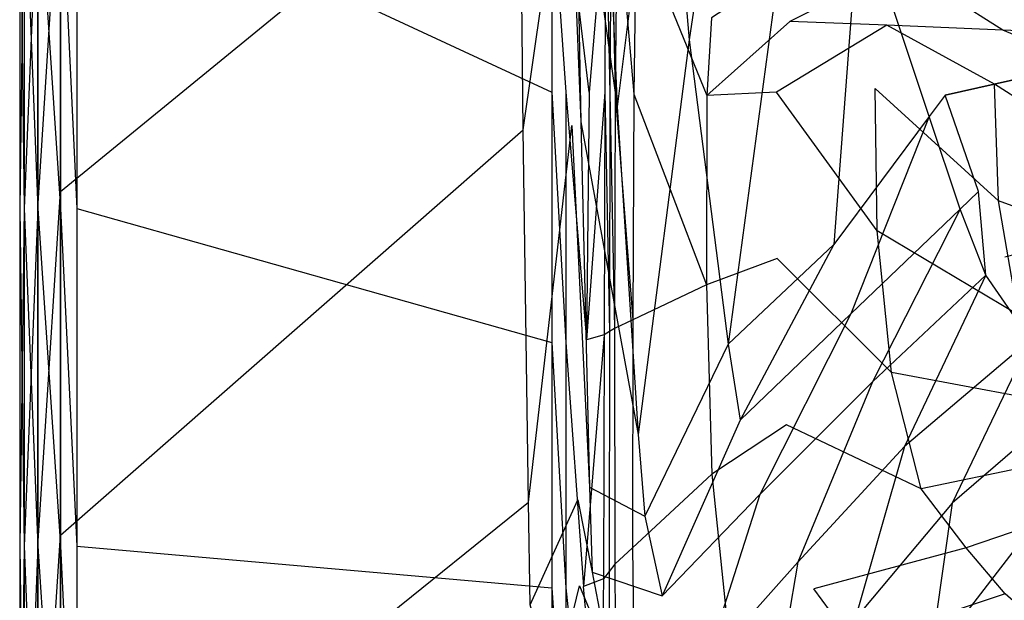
# Model space of a CAD drawing. Extents: x 0 to 1.3, y -0.48 to 0.
# Tile 3 of 36: x 0 to 0.22, y -0.32 to -0.19. Entities that reach past the tile are written whole.
import ezdxf

# ---------------------------------------------------------------- set-up
doc = ezdxf.new("R2010")
doc.units = 0
doc.layers.add('L2_BECKEN_613113___REPLACEMTFOR', color=7, linetype='CONTINUOUS')

msp = doc.modelspace()

# ---------------------------------------------------------------- linework, layer by layer
at = {"layer": 'L2_BECKEN_613113___REPLACEMTFOR', "color": 8}
for points, invisible_edges in [([(0.187846, -0.163497), (1.122902, 0), (0.203724, -0.207096), (0.187846, -0.163497)], 13), ([(0.203724, -0.207096), (1.122902, 0), (0.211081, -0.22832), (0.203724, -0.207096)], 10), ([(0.211081, -0.22832), (1.122902, 0), (0.216896, -0.242771), (0.211081, -0.22832)], 13), ([(0.159197, -0.117394, 0.01631), (0.147368, -0.194907, 0.043245), (0.141741, -0.1279, 0.042616), (0.159197, -0.117394, 0.01631)], 14), ([(0.159197, -0.117394, 0.01631), (0.167131, -0.178806, 0.01769), (0.147368, -0.194907, 0.043245), (0.159197, -0.117394, 0.01631)], 14), ([(0.141741, -0.1279, 0.042616), (0.131527, -0.209631, 0.071258), (0.128494, -0.13761, 0.071055), (0.141741, -0.1279, 0.042616)], 14), ([(0.141741, -0.1279, 0.042616), (0.147368, -0.194907, 0.043245), (0.131527, -0.209631, 0.071258), (0.141741, -0.1279, 0.042616)], 14), ([(0.128494, -0.13761, 0.071055), (0.131527, -0.209631, 0.071258), (0.12237, -0.143542, 0.091159), (0.128494, -0.13761, 0.071055)], 14), ([(0.120906, -0.144959, 0.095963), (0.110853, -0.214717, 0.095963), (0.110204, -0.14547, 0.095963), (0.120906, -0.144959, 0.095963)], 13), ([(0.110853, -0.214717, 0.095963), (0.120906, -0.144959, 0.095963), (0.1216, -0.213764, 0.095963), (0.110853, -0.214717, 0.095963)], 14), ([(0.12237, -0.143542, 0.091159), (0.123514, -0.212967, 0.091198), (0.120906, -0.144959, 0.095963), (0.12237, -0.143542, 0.091159)], 14), ([(0.120906, -0.144959, 0.095963), (0.123514, -0.212967, 0.091198), (0.1216, -0.213764, 0.095963), (0.120906, -0.144959, 0.095963)], 14), ([(0.12237, -0.143542, 0.091159), (0.131527, -0.209631, 0.071258), (0.123514, -0.212967, 0.091198), (0.12237, -0.143542, 0.091159)], 14), ([(0.110204, -0.14547, 0.095963), (0.009, -0.228319, 0.095963), (0.009, -0.152759, 0.095963), (0.110204, -0.14547, 0.095963)], 13), ([(0.009, -0.228319, 0.095963), (0.110204, -0.14547, 0.095963), (0.110853, -0.214717, 0.095963), (0.009, -0.228319, 0.095963)], 14), ([(0.009, -0.152759, 0.095963), (0.004, -0.232, 0.096975), (0.004, -0.157667, 0.096975), (0.009, -0.152759, 0.095963)], 13), ([(0.004, -0.232, 0.096975), (0.009, -0.152759, 0.095963), (0.009, -0.228319, 0.095963), (0.004, -0.232, 0.096975)], 14), ([(0, -0.232, 0.107998), (0, -0.157667, 0.105075), (0, -0.232, 0.105075), (0, -0.232, 0.107998)], 13), ([(0, -0.157667, 0.105075), (0, -0.232, 0.107998), (0, -0.157667, 0.107998), (0, -0.157667, 0.105075)], 14), ([(0, -0.232, 0.16872), (0, -0.157667, 0.107998), (0, -0.232, 0.107998), (0, -0.232, 0.16872)], 13), ([(0, -0.157667, 0.107998), (0, -0.232, 0.16872), (0, -0.157667, 0.16872), (0, -0.157667, 0.107998)], 14), ([(0, -0.232, 0.170888), (0, -0.157667, 0.16872), (0, -0.232, 0.16872), (0, -0.232, 0.170888)], 13), ([(0, -0.157667, 0.16872), (0, -0.232, 0.170888), (0, -0.157667, 0.170888), (0, -0.157667, 0.16872)], 14), ([(0, -0.232, 0.105075), (0.001, -0.157667, 0.100013), (0.001, -0.232, 0.100013), (0, -0.232, 0.105075)], 13), ([(0.001, -0.157667, 0.100013), (0, -0.232, 0.105075), (0, -0.157667, 0.105075), (0.001, -0.157667, 0.100013)], 14), ([(0.001, -0.232, 0.17595), (0, -0.157667, 0.170888), (0, -0.232, 0.170888), (0.001, -0.232, 0.17595)], 13), ([(0, -0.157667, 0.170888), (0.001, -0.232, 0.17595), (0.001, -0.157667, 0.17595), (0, -0.157667, 0.170888)], 14), ([(0.001, -0.232, 0.100013), (0.004, -0.157667, 0.096975), (0.004, -0.232, 0.096975), (0.001, -0.232, 0.100013)], 13), ([(0.004, -0.157667, 0.096975), (0.001, -0.232, 0.100013), (0.001, -0.157667, 0.100013), (0.004, -0.157667, 0.096975)], 14), ([(0.004, -0.232, 0.178988), (0.001, -0.157667, 0.17595), (0.001, -0.232, 0.17595), (0.004, -0.232, 0.178988)], 13), ([(0.001, -0.157667, 0.17595), (0.004, -0.232, 0.178988), (0.004, -0.157667, 0.178988), (0.001, -0.157667, 0.17595)], 14), ([(0.009, -0.232, 0.18), (0.004, -0.157667, 0.178988), (0.004, -0.232, 0.178988), (0.009, -0.232, 0.18)], 13), ([(0.004, -0.157667, 0.178988), (0.009, -0.232, 0.18), (0.009, -0.157667, 0.18), (0.004, -0.157667, 0.178988)], 14), ([(0.012614, -0.232, 0.18), (0.009, -0.157667, 0.18), (0.009, -0.232, 0.18), (0.012614, -0.232, 0.18)], 13), ([(0.009, -0.157667, 0.18), (0.012614, -0.232, 0.18), (0.012614, -0.157667, 0.18), (0.009, -0.157667, 0.18)], 14), ([(0.117126, -0.206463, 0.18), (0.012614, -0.157667, 0.18), (0.012614, -0.232, 0.18), (0.117126, -0.206463, 0.18)], 13), ([(0.012614, -0.157667, 0.18), (0.117126, -0.206463, 0.18), (0.117126, -0.163421, 0.18), (0.012614, -0.157667, 0.18)], 14), ([(0.120273, -0.206463, 0.18), (0.117126, -0.163421, 0.18), (0.117126, -0.206463, 0.18), (0.120273, -0.206463, 0.18)], 13), ([(0.117126, -0.163421, 0.18), (0.120273, -0.206463, 0.18), (0.120273, -0.163422, 0.18), (0.117126, -0.163421, 0.18)], 14), ([(0.126214, -0.163399, 0.177771), (0.120273, -0.163422, 0.18), (0.125411, -0.206428, 0.178049), (0.126214, -0.163399, 0.177771)], 14), ([(0.125411, -0.206428, 0.178049), (0.120273, -0.163422, 0.18), (0.120273, -0.206463, 0.18), (0.125411, -0.206428, 0.178049)], 14), ([(0.12896, -0.163029, 0.174236), (0.125411, -0.206428, 0.178049), (0.1288, -0.206457, 0.174514), (0.12896, -0.163029, 0.174236)], 14), ([(0.12896, -0.163029, 0.174236), (0.126214, -0.163399, 0.177771), (0.125411, -0.206428, 0.178049), (0.12896, -0.163029, 0.174236)], 14), ([(0.12896, -0.163029, 0.174236), (0.1288, -0.206457, 0.174514), (0.12995, -0.206641, 0.171992), (0.12896, -0.163029, 0.174236)], 14), ([(0.12896, -0.163029, 0.174236), (0.12995, -0.206641, 0.171992), (0.130267, -0.163256, 0.171977), (0.12896, -0.163029, 0.174236)], 14), ([(0.130267, -0.163256, 0.171977), (0.12995, -0.206641, 0.171992), (0.131101, -0.206825, 0.169471), (0.130267, -0.163256, 0.171977)], 14), ([(0.130267, -0.163256, 0.171977), (0.131101, -0.206825, 0.169471), (0.131569, -0.163483, 0.169726), (0.130267, -0.163256, 0.171977)], 14), ([(0.131569, -0.163483, 0.169726), (0.131101, -0.206825, 0.169471), (0.135193, -0.2069, 0.161885), (0.131569, -0.163483, 0.169726)], 14), ([(0.131569, -0.163483, 0.169726), (0.135193, -0.2069, 0.161885), (0.135705, -0.16879, 0.162248), (0.131569, -0.163483, 0.169726)], 14), ([(0.200214, -0.211808, 0.002853), (0.184874, -0.165694, 0.002538), (0.187846, -0.163497), (0.200214, -0.211808, 0.002853)], 14), ([(0.203724, -0.207096), (0.200214, -0.211808, 0.002853), (0.187846, -0.163497), (0.203724, -0.207096)], 14), ([(0.184874, -0.165694, 0.002538), (0.179261, -0.239941, 0.019882), (0.167131, -0.178806, 0.01769), (0.184874, -0.165694, 0.002538)], 14), ([(0.200214, -0.211808, 0.002853), (0.179261, -0.239941, 0.019882), (0.184874, -0.165694, 0.002538), (0.200214, -0.211808, 0.002853)], 14), ([(0.135705, -0.16879, 0.162248), (0.135193, -0.2069, 0.161885), (0.151262, -0.207193, 0.132096), (0.135705, -0.16879, 0.162248)], 14), ([(0.135705, -0.16879, 0.162248), (0.151262, -0.207193, 0.132096), (0.152314, -0.190104, 0.132216), (0.135705, -0.16879, 0.162248)], 14), ([(0.172549, -0.176771, 0.11057), (0.152314, -0.190104, 0.132216), (0.169548, -0.190896, 0.110722), (0.172549, -0.176771, 0.11057)], 14), ([(0.194116, -0.178608, 0.089794), (0.172549, -0.176771, 0.11057), (0.169548, -0.190896, 0.110722), (0.194116, -0.178608, 0.089794)], 14), ([(0.167131, -0.178806, 0.01769), (0.15599, -0.261873, 0.044459), (0.147368, -0.194907, 0.043245), (0.167131, -0.178806, 0.01769)], 14), ([(0.179261, -0.239941, 0.019882), (0.15599, -0.261873, 0.044459), (0.167131, -0.178806, 0.01769), (0.179261, -0.239941, 0.019882)], 14), ([(0.194116, -0.178608, 0.089794), (0.169548, -0.190896, 0.110722), (0.190919, -0.19169, 0.089863), (0.194116, -0.178608, 0.089794)], 14), ([(0.216432, -0.192813, 0.070375), (0.194116, -0.178608, 0.089794), (0.190919, -0.19169, 0.089863), (0.216432, -0.192813, 0.070375)], 14), ([(0.219302, -0.181695, 0.070431), (0.194116, -0.178608, 0.089794), (0.216432, -0.192813, 0.070375), (0.219302, -0.181695, 0.070431)], 14), ([(0.245678, -0.194038, 0.054805), (0.219302, -0.181695, 0.070431), (0.216432, -0.192813, 0.070375), (0.245678, -0.194038, 0.054805)], 14), ([(0.152314, -0.190104, 0.132216), (0.151262, -0.207193, 0.132096), (0.169548, -0.190896, 0.110722), (0.152314, -0.190104, 0.132216)], 14), ([(0.169548, -0.190896, 0.110722), (0.151262, -0.207193, 0.132096), (0.166649, -0.206417, 0.111895), (0.169548, -0.190896, 0.110722)], 14), ([(0.190919, -0.19169, 0.089863), (0.169548, -0.190896, 0.110722), (0.166649, -0.206417, 0.111895), (0.190919, -0.19169, 0.089863)], 14), ([(0.190919, -0.19169, 0.089863), (0.166649, -0.206417, 0.111895), (0.188338, -0.205599, 0.090803), (0.190919, -0.19169, 0.089863)], 14), ([(0.2146, -0.204706, 0.070544), (0.190919, -0.19169, 0.089863), (0.188338, -0.205599, 0.090803), (0.2146, -0.204706, 0.070544)], 14), ([(0.216432, -0.192813, 0.070375), (0.190919, -0.19169, 0.089863), (0.2146, -0.204706, 0.070544), (0.216432, -0.192813, 0.070375)], 14), ([(0.243122, -0.204065, 0.055259), (0.216432, -0.192813, 0.070375), (0.2146, -0.204706, 0.070544), (0.243122, -0.204065, 0.055259)], 14), ([(0.245678, -0.194038, 0.054805), (0.216432, -0.192813, 0.070375), (0.243122, -0.204065, 0.055259), (0.245678, -0.194038, 0.054805)], 14), ([(0.147368, -0.194907, 0.043245), (0.136202, -0.281719, 0.071783), (0.131527, -0.209631, 0.071258), (0.147368, -0.194907, 0.043245)], 14), ([(0.147368, -0.194907, 0.043245), (0.15599, -0.261873, 0.044459), (0.136202, -0.281719, 0.071783), (0.147368, -0.194907, 0.043245)], 14), ([(0.188784, -0.236956, 0.090736), (0.188338, -0.205599, 0.090803), (0.166649, -0.206417, 0.111895), (0.188784, -0.236956, 0.090736)], 14), ([(0.215503, -0.230339, 0.070363), (0.2146, -0.204706, 0.070544), (0.188338, -0.205599, 0.090803), (0.215503, -0.230339, 0.070363)], 14), ([(0.215503, -0.230339, 0.070363), (0.188338, -0.205599, 0.090803), (0.188784, -0.236956, 0.090736), (0.215503, -0.230339, 0.070363)], 14), ([(0.243531, -0.223261, 0.055636), (0.243122, -0.204065, 0.055259), (0.2146, -0.204706, 0.070544), (0.243531, -0.223261, 0.055636)], 14), ([(0.243531, -0.223261, 0.055636), (0.2146, -0.204706, 0.070544), (0.215503, -0.230339, 0.070363), (0.243531, -0.223261, 0.055636)], 14), ([(0.012614, -0.232, 0.18), (0.117126, -0.261537, 0.18), (0.117126, -0.206463, 0.18), (0.012614, -0.232, 0.18)], 14), ([(0.120273, -0.261537, 0.18), (0.117126, -0.206463, 0.18), (0.117126, -0.261537, 0.18), (0.120273, -0.261537, 0.18)], 13), ([(0.117126, -0.206463, 0.18), (0.120273, -0.261537, 0.18), (0.120273, -0.206463, 0.18), (0.117126, -0.206463, 0.18)], 14), ([(0.120273, -0.206463, 0.18), (0.124772, -0.260892, 0.178287), (0.125411, -0.206428, 0.178049), (0.120273, -0.206463, 0.18)], 14), ([(0.124772, -0.260892, 0.178287), (0.120273, -0.206463, 0.18), (0.120273, -0.261537, 0.18), (0.124772, -0.260892, 0.178287)], 13), ([(0.125411, -0.206428, 0.178049), (0.124772, -0.260892, 0.178287), (0.1288, -0.206457, 0.174514), (0.125411, -0.206428, 0.178049)], 14), ([(0.1288, -0.206457, 0.174514), (0.124772, -0.260892, 0.178287), (0.128666, -0.259806, 0.174683), (0.1288, -0.206457, 0.174514)], 14), ([(0.129827, -0.259113, 0.172124), (0.1288, -0.206457, 0.174514), (0.128666, -0.259806, 0.174683), (0.129827, -0.259113, 0.172124)], 13), ([(0.1288, -0.206457, 0.174514), (0.129827, -0.259113, 0.172124), (0.12995, -0.206641, 0.171992), (0.1288, -0.206457, 0.174514)], 14), ([(0.130988, -0.25842, 0.169565), (0.12995, -0.206641, 0.171992), (0.129827, -0.259113, 0.172124), (0.130988, -0.25842, 0.169565)], 13), ([(0.12995, -0.206641, 0.171992), (0.130988, -0.25842, 0.169565), (0.131101, -0.206825, 0.169471), (0.12995, -0.206641, 0.171992)], 14), ([(0.134979, -0.256524, 0.162152), (0.131101, -0.206825, 0.169471), (0.130988, -0.25842, 0.169565), (0.134979, -0.256524, 0.162152)], 13), ([(0.131101, -0.206825, 0.169471), (0.134979, -0.256524, 0.162152), (0.135193, -0.2069, 0.161885), (0.131101, -0.206825, 0.169471)], 14), ([(0.135193, -0.2069, 0.161885), (0.134979, -0.256524, 0.162152), (0.151223, -0.24881, 0.131975), (0.135193, -0.2069, 0.161885)], 14), ([(0.135193, -0.2069, 0.161885), (0.151223, -0.24881, 0.131975), (0.151262, -0.207193, 0.132096), (0.135193, -0.2069, 0.161885)], 14), ([(0.151262, -0.207193, 0.132096), (0.151223, -0.24881, 0.131975), (0.166745, -0.243031, 0.111883), (0.151262, -0.207193, 0.132096)], 14), ([(0.166649, -0.206417, 0.111895), (0.151262, -0.207193, 0.132096), (0.166745, -0.243031, 0.111883), (0.166649, -0.206417, 0.111895)], 14), ([(0.188784, -0.236956, 0.090736), (0.166649, -0.206417, 0.111895), (0.166745, -0.243031, 0.111883), (0.188784, -0.236956, 0.090736)], 14), ([(0.207046, -0.232172, 0.00295), (0.200214, -0.211808, 0.002853), (0.203724, -0.207096), (0.207046, -0.232172, 0.00295)], 14), ([(0.211081, -0.22832), (0.207046, -0.232172, 0.00295), (0.203724, -0.207096), (0.211081, -0.22832)], 14), ([(0.131527, -0.209631, 0.071258), (0.136202, -0.281719, 0.071783), (0.123514, -0.212967, 0.091198), (0.131527, -0.209631, 0.071258)], 14), ([(0.200214, -0.211808, 0.002853), (0.182959, -0.255171, 0.020557), (0.179261, -0.239941, 0.019882), (0.200214, -0.211808, 0.002853)], 14), ([(0.207046, -0.232172, 0.00295), (0.182959, -0.255171, 0.020557), (0.200214, -0.211808, 0.002853), (0.207046, -0.232172, 0.00295)], 14), ([(0.1216, -0.213764, 0.095963), (0.112058, -0.296656, 0.095963), (0.110853, -0.214717, 0.095963), (0.1216, -0.213764, 0.095963)], 13), ([(0.112058, -0.296656, 0.095963), (0.1216, -0.213764, 0.095963), (0.12289, -0.29615, 0.095963), (0.112058, -0.296656, 0.095963)], 14), ([(0.123514, -0.212967, 0.091198), (0.125457, -0.293367, 0.0913), (0.1216, -0.213764, 0.095963), (0.123514, -0.212967, 0.091198)], 14), ([(0.1216, -0.213764, 0.095963), (0.125457, -0.293367, 0.0913), (0.12289, -0.29615, 0.095963), (0.1216, -0.213764, 0.095963)], 14), ([(0.123514, -0.212967, 0.091198), (0.136202, -0.281719, 0.071783), (0.125457, -0.293367, 0.0913), (0.123514, -0.212967, 0.091198)], 14), ([(0.110853, -0.214717, 0.095963), (0.009, -0.303879, 0.095963), (0.009, -0.228319, 0.095963), (0.110853, -0.214717, 0.095963)], 13), ([(0.009, -0.303879, 0.095963), (0.110853, -0.214717, 0.095963), (0.112058, -0.296656, 0.095963), (0.009, -0.303879, 0.095963)], 14), ([(0.247953, -0.2423, 0.055427), (0.243531, -0.223261, 0.055636), (0.215503, -0.230339, 0.070363), (0.247953, -0.2423, 0.055427)], 14), ([(0.009, -0.228319, 0.095963), (0.004, -0.306333, 0.096975), (0.004, -0.232, 0.096975), (0.009, -0.228319, 0.095963)], 13), ([(0.004, -0.306333, 0.096975), (0.009, -0.228319, 0.095963), (0.009, -0.303879, 0.095963), (0.004, -0.306333, 0.096975)], 14), ([(0.211081, -0.22832), (0.212711, -0.246703, 0.003054), (0.207046, -0.232172, 0.00295), (0.211081, -0.22832)], 13), ([(0.212711, -0.246703, 0.003054), (0.211081, -0.22832), (0.216896, -0.242771), (0.212711, -0.246703, 0.003054)], 14), ([(0.219833, -0.255423, 0.070399), (0.215503, -0.230339, 0.070363), (0.188784, -0.236956, 0.090736), (0.219833, -0.255423, 0.070399)], 14), ([(0.247953, -0.2423, 0.055427), (0.215503, -0.230339, 0.070363), (0.219833, -0.255423, 0.070399), (0.247953, -0.2423, 0.055427)], 14), ([(0, -0.306333, 0.107998), (0, -0.232, 0.105075), (0, -0.306333, 0.105075), (0, -0.306333, 0.107998)], 13), ([(0, -0.232, 0.105075), (0, -0.306333, 0.107998), (0, -0.232, 0.107998), (0, -0.232, 0.105075)], 14), ([(0, -0.306333, 0.16872), (0, -0.232, 0.107998), (0, -0.306333, 0.107998), (0, -0.306333, 0.16872)], 13), ([(0, -0.232, 0.107998), (0, -0.306333, 0.16872), (0, -0.232, 0.16872), (0, -0.232, 0.107998)], 14), ([(0, -0.306333, 0.170888), (0, -0.232, 0.16872), (0, -0.306333, 0.16872), (0, -0.306333, 0.170888)], 13), ([(0, -0.232, 0.16872), (0, -0.306333, 0.170888), (0, -0.232, 0.170888), (0, -0.232, 0.16872)], 14), ([(0, -0.306333, 0.105075), (0.001, -0.232, 0.100013), (0.001, -0.306333, 0.100013), (0, -0.306333, 0.105075)], 13), ([(0.001, -0.232, 0.100013), (0, -0.306333, 0.105075), (0, -0.232, 0.105075), (0.001, -0.232, 0.100013)], 14), ([(0.001, -0.306333, 0.17595), (0, -0.232, 0.170888), (0, -0.306333, 0.170888), (0.001, -0.306333, 0.17595)], 13), ([(0, -0.232, 0.170888), (0.001, -0.306333, 0.17595), (0.001, -0.232, 0.17595), (0, -0.232, 0.170888)], 14), ([(0.001, -0.306333, 0.100013), (0.004, -0.232, 0.096975), (0.004, -0.306333, 0.096975), (0.001, -0.306333, 0.100013)], 13), ([(0.004, -0.232, 0.096975), (0.001, -0.306333, 0.100013), (0.001, -0.232, 0.100013), (0.004, -0.232, 0.096975)], 14), ([(0.004, -0.306333, 0.178988), (0.001, -0.232, 0.17595), (0.001, -0.306333, 0.17595), (0.004, -0.306333, 0.178988)], 13), ([(0.001, -0.232, 0.17595), (0.004, -0.306333, 0.178988), (0.004, -0.232, 0.178988), (0.001, -0.232, 0.17595)], 14), ([(0.009, -0.306333, 0.18), (0.004, -0.232, 0.178988), (0.004, -0.306333, 0.178988), (0.009, -0.306333, 0.18)], 13), ([(0.004, -0.232, 0.178988), (0.009, -0.306333, 0.18), (0.009, -0.232, 0.18), (0.004, -0.232, 0.178988)], 14), ([(0.012614, -0.306333, 0.18), (0.009, -0.232, 0.18), (0.009, -0.306333, 0.18), (0.012614, -0.306333, 0.18)], 13), ([(0.009, -0.232, 0.18), (0.012614, -0.306333, 0.18), (0.012614, -0.232, 0.18), (0.009, -0.232, 0.18)], 14), ([(0.117126, -0.261537, 0.18), (0.012614, -0.232, 0.18), (0.012614, -0.306333, 0.18), (0.117126, -0.261537, 0.18)], 13), ([(0.207046, -0.232172, 0.00295), (0.187733, -0.270179, 0.021284), (0.182959, -0.255171, 0.020557), (0.207046, -0.232172, 0.00295)], 14), ([(0.212711, -0.246703, 0.003054), (0.187733, -0.270179, 0.021284), (0.207046, -0.232172, 0.00295), (0.212711, -0.246703, 0.003054)], 14), ([(0.191946, -0.268081, 0.090754), (0.188784, -0.236956, 0.090736), (0.166745, -0.243031, 0.111883), (0.191946, -0.268081, 0.090754)], 14), ([(0.219833, -0.255423, 0.070399), (0.188784, -0.236956, 0.090736), (0.191946, -0.268081, 0.090754), (0.219833, -0.255423, 0.070399)], 14), ([(0.179261, -0.239941, 0.019882), (0.158622, -0.278593, 0.044855), (0.15599, -0.261873, 0.044459), (0.179261, -0.239941, 0.019882)], 14), ([(0.182959, -0.255171, 0.020557), (0.158622, -0.278593, 0.044855), (0.179261, -0.239941, 0.019882), (0.182959, -0.255171, 0.020557)], 14), ([(0.222516, -0.2609, 0.003165), (0.212711, -0.246703, 0.003054), (0.216896, -0.242771), (0.222516, -0.2609, 0.003165)], 14), ([(0.166745, -0.243031, 0.111883), (0.151223, -0.24881, 0.131975), (0.168799, -0.279632, 0.111876), (0.166745, -0.243031, 0.111883)], 14), ([(0.191946, -0.268081, 0.090754), (0.166745, -0.243031, 0.111883), (0.168799, -0.279632, 0.111876), (0.191946, -0.268081, 0.090754)], 14), ([(0.212711, -0.246703, 0.003054), (0.194802, -0.284418, 0.022058), (0.187733, -0.270179, 0.021284), (0.212711, -0.246703, 0.003054)], 14), ([(0.222516, -0.2609, 0.003165), (0.194802, -0.284418, 0.022058), (0.212711, -0.246703, 0.003054), (0.222516, -0.2609, 0.003165)], 14), ([(0.151223, -0.24881, 0.131975), (0.134979, -0.256524, 0.162152), (0.152421, -0.290481, 0.131995), (0.151223, -0.24881, 0.131975)], 14), ([(0.151223, -0.24881, 0.131975), (0.152421, -0.290481, 0.131995), (0.168799, -0.279632, 0.111876), (0.151223, -0.24881, 0.131975)], 14), ([(0.182959, -0.255171, 0.020557), (0.162983, -0.294931, 0.045288), (0.158622, -0.278593, 0.044855), (0.182959, -0.255171, 0.020557)], 14), ([(0.187733, -0.270179, 0.021284), (0.162983, -0.294931, 0.045288), (0.182959, -0.255171, 0.020557), (0.187733, -0.270179, 0.021284)], 14), ([(0.227261, -0.27472, 0.070566), (0.219833, -0.255423, 0.070399), (0.191946, -0.268081, 0.090754), (0.227261, -0.27472, 0.070566)], 14), ([(0.134979, -0.256524, 0.162152), (0.130988, -0.25842, 0.169565), (0.134908, -0.306712, 0.162868), (0.134979, -0.256524, 0.162152)], 14), ([(0.134979, -0.256524, 0.162152), (0.134908, -0.306712, 0.162868), (0.152421, -0.290481, 0.131995), (0.134979, -0.256524, 0.162152)], 14), ([(0.128666, -0.259806, 0.174683), (0.124134, -0.315225, 0.178525), (0.128532, -0.313532, 0.174853), (0.128666, -0.259806, 0.174683)], 14), ([(0.128666, -0.259806, 0.174683), (0.124772, -0.260892, 0.178287), (0.124134, -0.315225, 0.178525), (0.128666, -0.259806, 0.174683)], 14), ([(0.128666, -0.259806, 0.174683), (0.128532, -0.313532, 0.174853), (0.129782, -0.311917, 0.172276), (0.128666, -0.259806, 0.174683)], 14), ([(0.129827, -0.259113, 0.172124), (0.128666, -0.259806, 0.174683), (0.129782, -0.311917, 0.172276), (0.129827, -0.259113, 0.172124)], 14), ([(0.129827, -0.259113, 0.172124), (0.129782, -0.311917, 0.172276), (0.131033, -0.310303, 0.169699), (0.129827, -0.259113, 0.172124)], 14), ([(0.130988, -0.25842, 0.169565), (0.129827, -0.259113, 0.172124), (0.131033, -0.310303, 0.169699), (0.130988, -0.25842, 0.169565)], 14), ([(0.130988, -0.25842, 0.169565), (0.131033, -0.310303, 0.169699), (0.134908, -0.306712, 0.162868), (0.130988, -0.25842, 0.169565)], 14), ([(0.012614, -0.306333, 0.18), (0.117126, -0.315485, 0.18), (0.117126, -0.261537, 0.18), (0.012614, -0.306333, 0.18)], 14), ([(0.120273, -0.315485, 0.18), (0.117126, -0.261537, 0.18), (0.117126, -0.315485, 0.18), (0.120273, -0.315485, 0.18)], 13), ([(0.117126, -0.261537, 0.18), (0.120273, -0.315485, 0.18), (0.120273, -0.261537, 0.18), (0.117126, -0.261537, 0.18)], 14), ([(0.120273, -0.261537, 0.18), (0.124134, -0.315225, 0.178525), (0.124772, -0.260892, 0.178287), (0.120273, -0.261537, 0.18)], 14), ([(0.124134, -0.315225, 0.178525), (0.120273, -0.261537, 0.18), (0.120273, -0.315485, 0.18), (0.124134, -0.315225, 0.178525)], 13), ([(0.15599, -0.261873, 0.044459), (0.137631, -0.299739, 0.071966), (0.136202, -0.281719, 0.071783), (0.15599, -0.261873, 0.044459)], 14), ([(0.15599, -0.261873, 0.044459), (0.158622, -0.278593, 0.044855), (0.137631, -0.299739, 0.071966), (0.15599, -0.261873, 0.044459)], 14), ([(0.222516, -0.2609, 0.003165), (0.205291, -0.296846, 0.022813), (0.194802, -0.284418, 0.022058), (0.222516, -0.2609, 0.003165)], 14), ([(0.233638, -0.272434, 0.003273), (0.205291, -0.296846, 0.022813), (0.222516, -0.2609, 0.003165), (0.233638, -0.272434, 0.003273)], 14), ([(0.198509, -0.293737, 0.090825), (0.191946, -0.268081, 0.090754), (0.168799, -0.279632, 0.111876), (0.198509, -0.293737, 0.090825)], 14), ([(0.227261, -0.27472, 0.070566), (0.191946, -0.268081, 0.090754), (0.198509, -0.293737, 0.090825), (0.227261, -0.27472, 0.070566)], 14), ([(0.187733, -0.270179, 0.021284), (0.171316, -0.309871, 0.045756), (0.162983, -0.294931, 0.045288), (0.187733, -0.270179, 0.021284)], 14), ([(0.194802, -0.284418, 0.022058), (0.171316, -0.309871, 0.045756), (0.187733, -0.270179, 0.021284), (0.194802, -0.284418, 0.022058)], 14), ([(0.233638, -0.272434, 0.003273), (0.219376, -0.306617, 0.023485), (0.205291, -0.296846, 0.022813), (0.233638, -0.272434, 0.003273)], 14), ([(0.236011, -0.285848, 0.069997), (0.227261, -0.27472, 0.070566), (0.198509, -0.293737, 0.090825), (0.236011, -0.285848, 0.069997)], 14), ([(0.158622, -0.278593, 0.044855), (0.141427, -0.317214, 0.072169), (0.137631, -0.299739, 0.071966), (0.158622, -0.278593, 0.044855)], 14), ([(0.162983, -0.294931, 0.045288), (0.141427, -0.317214, 0.072169), (0.158622, -0.278593, 0.044855), (0.162983, -0.294931, 0.045288)], 14), ([(0.168799, -0.279632, 0.111876), (0.152421, -0.290481, 0.131995), (0.174828, -0.315702, 0.111874), (0.168799, -0.279632, 0.111876)], 14), ([(0.198509, -0.293737, 0.090825), (0.168799, -0.279632, 0.111876), (0.174828, -0.315702, 0.111874), (0.198509, -0.293737, 0.090825)], 14), ([(0.136202, -0.281719, 0.071783), (0.137631, -0.299739, 0.071966), (0.125457, -0.293367, 0.0913), (0.136202, -0.281719, 0.071783)], 14), ([(0.194802, -0.284418, 0.022058), (0.183924, -0.322295, 0.046214), (0.171316, -0.309871, 0.045756), (0.194802, -0.284418, 0.022058)], 14), ([(0.205291, -0.296846, 0.022813), (0.183924, -0.322295, 0.046214), (0.194802, -0.284418, 0.022058), (0.205291, -0.296846, 0.022813)], 14), ([(0.236011, -0.285848, 0.069997), (0.198509, -0.293737, 0.090825), (0.208375, -0.30672, 0.088816), (0.236011, -0.285848, 0.069997)], 14), ([(0.244072, -0.294394, 0.070328), (0.236011, -0.285848, 0.069997), (0.208375, -0.30672, 0.088816), (0.244072, -0.294394, 0.070328)], 14), ([(0.152421, -0.290481, 0.131995), (0.134908, -0.306712, 0.162868), (0.156623, -0.331924, 0.132122), (0.152421, -0.290481, 0.131995)], 14), ([(0.152421, -0.290481, 0.131995), (0.156623, -0.331924, 0.132122), (0.174828, -0.315702, 0.111874), (0.152421, -0.290481, 0.131995)], 14), ([(0.125457, -0.293367, 0.0913), (0.126045, -0.312077, 0.091335), (0.12289, -0.29615, 0.095963), (0.125457, -0.293367, 0.0913)], 14), ([(0.125457, -0.293367, 0.0913), (0.137631, -0.299739, 0.071966), (0.126045, -0.312077, 0.091335), (0.125457, -0.293367, 0.0913)], 14), ([(0.208375, -0.30672, 0.088816), (0.198509, -0.293737, 0.090825), (0.174828, -0.315702, 0.111874), (0.208375, -0.30672, 0.088816)], 14), ([(0.244072, -0.294394, 0.070328), (0.208375, -0.30672, 0.088816), (0.21698, -0.316795, 0.088785), (0.244072, -0.294394, 0.070328)], 14), ([(0.112058, -0.296656, 0.095963), (0.009, -0.37944, 0.095963), (0.009, -0.303879, 0.095963), (0.112058, -0.296656, 0.095963)], 13), ([(0.009, -0.37944, 0.095963), (0.112058, -0.296656, 0.095963), (0.11242, -0.319242, 0.095963), (0.009, -0.37944, 0.095963)], 14), ([(0.12289, -0.29615, 0.095963), (0.11242, -0.319242, 0.095963), (0.112058, -0.296656, 0.095963), (0.12289, -0.29615, 0.095963)], 13), ([(0.11242, -0.319242, 0.095963), (0.12289, -0.29615, 0.095963), (0.123277, -0.315025, 0.095963), (0.11242, -0.319242, 0.095963)], 14), ([(0.12289, -0.29615, 0.095963), (0.126045, -0.312077, 0.091335), (0.123277, -0.315025, 0.095963), (0.12289, -0.29615, 0.095963)], 14), ([(0.162983, -0.294931, 0.045288), (0.150865, -0.332663, 0.072391), (0.141427, -0.317214, 0.072169), (0.162983, -0.294931, 0.045288)], 14), ([(0.171316, -0.309871, 0.045756), (0.150865, -0.332663, 0.072391), (0.162983, -0.294931, 0.045288), (0.171316, -0.309871, 0.045756)], 14), ([(0.205291, -0.296846, 0.022813), (0.200391, -0.33122, 0.046621), (0.183924, -0.322295, 0.046214), (0.205291, -0.296846, 0.022813)], 14), ([(0.219376, -0.306617, 0.023485), (0.200391, -0.33122, 0.046621), (0.205291, -0.296846, 0.022813), (0.219376, -0.306617, 0.023485)], 14), ([(0.137631, -0.299739, 0.071966), (0.141427, -0.317214, 0.072169), (0.126045, -0.312077, 0.091335), (0.137631, -0.299739, 0.071966)], 14), ([(0.009, -0.303879, 0.095963), (0.004, -0.380667, 0.096975), (0.004, -0.306333, 0.096975), (0.009, -0.303879, 0.095963)], 13), ([(0.004, -0.380667, 0.096975), (0.009, -0.303879, 0.095963), (0.009, -0.37944, 0.095963), (0.004, -0.380667, 0.096975)], 14), ([(0, -0.380667, 0.107998), (0, -0.306333, 0.105075), (0, -0.380667, 0.105075), (0, -0.380667, 0.107998)], 13), ([(0, -0.306333, 0.105075), (0, -0.380667, 0.107998), (0, -0.306333, 0.107998), (0, -0.306333, 0.105075)], 14), ([(0, -0.380667, 0.16872), (0, -0.306333, 0.107998), (0, -0.380667, 0.107998), (0, -0.380667, 0.16872)], 13), ([(0, -0.306333, 0.107998), (0, -0.380667, 0.16872), (0, -0.306333, 0.16872), (0, -0.306333, 0.107998)], 14), ([(0, -0.380667, 0.170888), (0, -0.306333, 0.16872), (0, -0.380667, 0.16872), (0, -0.380667, 0.170888)], 13), ([(0, -0.306333, 0.16872), (0, -0.380667, 0.170888), (0, -0.306333, 0.170888), (0, -0.306333, 0.16872)], 14), ([(0, -0.380667, 0.105075), (0.001, -0.306333, 0.100013), (0.001, -0.380667, 0.100013), (0, -0.380667, 0.105075)], 13), ([(0.001, -0.306333, 0.100013), (0, -0.380667, 0.105075), (0, -0.306333, 0.105075), (0.001, -0.306333, 0.100013)], 14), ([(0.001, -0.380667, 0.17595), (0, -0.306333, 0.170888), (0, -0.380667, 0.170888), (0.001, -0.380667, 0.17595)], 13), ([(0, -0.306333, 0.170888), (0.001, -0.380667, 0.17595), (0.001, -0.306333, 0.17595), (0, -0.306333, 0.170888)], 14), ([(0.001, -0.380667, 0.100013), (0.004, -0.306333, 0.096975), (0.004, -0.380667, 0.096975), (0.001, -0.380667, 0.100013)], 13), ([(0.004, -0.306333, 0.096975), (0.001, -0.380667, 0.100013), (0.001, -0.306333, 0.100013), (0.004, -0.306333, 0.096975)], 14), ([(0.004, -0.380667, 0.178988), (0.001, -0.306333, 0.17595), (0.001, -0.380667, 0.17595), (0.004, -0.380667, 0.178988)], 13), ([(0.001, -0.306333, 0.17595), (0.004, -0.380667, 0.178988), (0.004, -0.306333, 0.178988), (0.001, -0.306333, 0.17595)], 14), ([(0.009, -0.380667, 0.18), (0.004, -0.306333, 0.178988), (0.004, -0.380667, 0.178988), (0.009, -0.380667, 0.18)], 13), ([(0.004, -0.306333, 0.178988), (0.009, -0.380667, 0.18), (0.009, -0.306333, 0.18), (0.004, -0.306333, 0.178988)], 14), ([(0.012614, -0.380667, 0.18), (0.009, -0.306333, 0.18), (0.009, -0.380667, 0.18), (0.012614, -0.380667, 0.18)], 13), ([(0.009, -0.306333, 0.18), (0.012614, -0.380667, 0.18), (0.012614, -0.306333, 0.18), (0.009, -0.306333, 0.18)], 14), ([(0.117126, -0.315485, 0.18), (0.012614, -0.306333, 0.18), (0.012614, -0.380667, 0.18), (0.117126, -0.315485, 0.18)], 13), ([(0.134908, -0.306712, 0.162868), (0.131033, -0.310303, 0.169699), (0.1355, -0.351033, 0.163716), (0.134908, -0.306712, 0.162868)], 14), ([(0.134908, -0.306712, 0.162868), (0.1355, -0.351033, 0.163716), (0.156623, -0.331924, 0.132122), (0.134908, -0.306712, 0.162868)], 14), ([(0.208375, -0.30672, 0.088816), (0.174828, -0.315702, 0.111874), (0.183826, -0.327804, 0.109112), (0.208375, -0.30672, 0.088816)], 14), ([(0.21698, -0.316795, 0.088785), (0.208375, -0.30672, 0.088816), (0.183826, -0.327804, 0.109112), (0.21698, -0.316795, 0.088785)], 14), ([(0.219553, -0.33614, 0.046935), (0.200391, -0.33122, 0.046621), (0.219376, -0.306617, 0.023485), (0.219553, -0.33614, 0.046935)], 14), ([(0.171316, -0.309871, 0.045756), (0.165401, -0.34489, 0.072609), (0.150865, -0.332663, 0.072391), (0.171316, -0.309871, 0.045756)], 14), ([(0.183924, -0.322295, 0.046214), (0.165401, -0.34489, 0.072609), (0.171316, -0.309871, 0.045756), (0.183924, -0.322295, 0.046214)], 14), ([(0.126045, -0.312077, 0.091335), (0.129455, -0.330087, 0.091374), (0.123277, -0.315025, 0.095963), (0.126045, -0.312077, 0.091335)], 14), ([(0.126045, -0.312077, 0.091335), (0.141427, -0.317214, 0.072169), (0.129455, -0.330087, 0.091374), (0.126045, -0.312077, 0.091335)], 14), ([(0.129782, -0.311917, 0.172276), (0.128532, -0.313532, 0.174853), (0.129646, -0.35621, 0.172698), (0.129782, -0.311917, 0.172276)], 14), ([(0.129782, -0.311917, 0.172276), (0.129646, -0.35621, 0.172698), (0.131245, -0.354883, 0.17008), (0.129782, -0.311917, 0.172276)], 14), ([(0.131033, -0.310303, 0.169699), (0.129782, -0.311917, 0.172276), (0.131245, -0.354883, 0.17008), (0.131033, -0.310303, 0.169699)], 14), ([(0.131033, -0.310303, 0.169699), (0.131245, -0.354883, 0.17008), (0.1355, -0.351033, 0.163716), (0.131033, -0.310303, 0.169699)], 14), ([(0.128532, -0.313532, 0.174853), (0.124134, -0.315225, 0.178525), (0.128047, -0.357537, 0.175316), (0.128532, -0.313532, 0.174853)], 14), ([(0.128532, -0.313532, 0.174853), (0.128047, -0.357537, 0.175316), (0.129646, -0.35621, 0.172698), (0.128532, -0.313532, 0.174853)], 14), ([(0.012614, -0.380667, 0.18), (0.117126, -0.360118, 0.18), (0.117126, -0.315485, 0.18), (0.012614, -0.380667, 0.18)], 14), ([(0.123277, -0.315025, 0.095963), (0.117664, -0.337601, 0.095963), (0.11242, -0.319242, 0.095963), (0.123277, -0.315025, 0.095963)], 13), ([(0.120273, -0.360118, 0.18), (0.117126, -0.315485, 0.18), (0.117126, -0.360118, 0.18), (0.120273, -0.360118, 0.18)], 13), ([(0.117126, -0.315485, 0.18), (0.120273, -0.360118, 0.18), (0.120273, -0.315485, 0.18), (0.117126, -0.315485, 0.18)], 14), ([(0.117664, -0.337601, 0.095963), (0.123277, -0.315025, 0.095963), (0.126595, -0.333163, 0.095963), (0.117664, -0.337601, 0.095963)], 14), ([(0.120273, -0.315485, 0.18), (0.124639, -0.359005, 0.178332), (0.124134, -0.315225, 0.178525), (0.120273, -0.315485, 0.18)], 14), ([(0.124639, -0.359005, 0.178332), (0.120273, -0.315485, 0.18), (0.120273, -0.360118, 0.18), (0.124639, -0.359005, 0.178332)], 13), ([(0.123277, -0.315025, 0.095963), (0.129455, -0.330087, 0.091374), (0.126595, -0.333163, 0.095963), (0.123277, -0.315025, 0.095963)], 14), ([(0.128047, -0.357537, 0.175316), (0.124134, -0.315225, 0.178525), (0.124639, -0.359005, 0.178332), (0.128047, -0.357537, 0.175316)], 14), ([(0.183826, -0.327804, 0.109112), (0.174828, -0.315702, 0.111874), (0.156623, -0.331924, 0.132122), (0.183826, -0.327804, 0.109112)], 14), ([(0.150865, -0.332663, 0.072391), (0.129455, -0.330087, 0.091374), (0.141427, -0.317214, 0.072169), (0.150865, -0.332663, 0.072391)], 14), ([(0.21698, -0.316795, 0.088785), (0.183826, -0.327804, 0.109112), (0.191785, -0.338602, 0.108774), (0.21698, -0.316795, 0.088785)], 14), ([(0.224879, -0.323779, 0.08947), (0.21698, -0.316795, 0.088785), (0.191785, -0.338602, 0.108774), (0.224879, -0.323779, 0.08947)], 14)]:
    msp.add_3dface(points, dxfattribs=dict(at, invisible_edges=invisible_edges))

doc.saveas('drawing.dxf')
